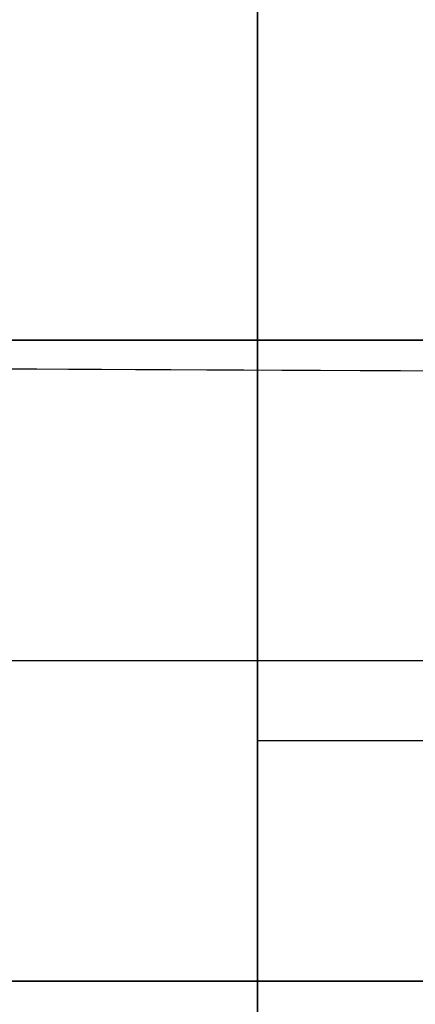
# Model space of a CAD drawing. Header units: millimetres. Extents: x -267 to 897, y -4167 to -3150.
# Tile 146 of 177: x 392.69 to 397.63, y -3525.19 to -3512.9. Entities that reach past the tile are written whole.
import ezdxf

# ---------------------------------------------------------------- set-up
doc = ezdxf.new("R2010")
doc.units = ezdxf.units.MM
doc.layers.add('1', color=7, linetype='Continuous')
doc.layers.add('BLANCO METALICO', color=7, linetype='Continuous', true_color=0xededed)

msp = doc.modelspace()

# ---------------------------------------------------------------- linework, layer by layer
at = {"layer": '1', "color": 29, "true_color": 0x4d342b}
for p, q in [((392.522, -3517.26, 74.449), (392.905, -3517.262, 74.875)), ((392.905, -3517.262, 74.875), (393.303, -3517.264, 75.287)), ((393.303, -3517.264, 75.287), (393.715, -3517.266, 75.685)), ((393.715, -3517.266, 75.685), (394.14, -3517.268, 76.069)), ((394.14, -3517.268, 76.069), (394.578, -3517.27, 76.438)), ((394.578, -3517.27, 76.438), (395.028, -3517.272, 76.792)), ((395.028, -3517.272, 76.792), (395.49, -3517.274, 77.13)), ((395.49, -3517.274, 77.13), (395.964, -3517.276, 77.452)), ((395.964, -3517.276, 77.452), (396.449, -3517.278, 77.757)), ((396.449, -3517.278, 77.757), (396.943, -3517.28, 78.046)), ((396.943, -3517.28, 78.046), (397.448, -3517.283, 78.317)), ((397.448, -3517.283, 78.317), (397.961, -3517.285, 78.571))]:
    msp.add_line(p, q, dxfattribs=at)
at = {"layer": 'BLANCO METALICO'}
for p, q in [((395.664, -3506.903, 256.532), (395.664, -3516.903, 256.532)), ((395.664, -3516.903, 259.532), (395.664, -3508.903, 259.532)), ((338.664, -3516.903, 239.916), (411.864, -3516.903, 239.916)), ((411.864, -3516.903, 239.116), (339.164, -3516.903, 239.116)), ((386.549, -3516.903, 256.532), (395.664, -3516.903, 256.532)), ((395.664, -3516.903, 259.532), (392.549, -3516.903, 259.532)), ((395.664, -3524.903, 259.532), (395.664, -3516.903, 259.532)), ((395.664, -3516.903, 256.532), (395.664, -3526.903, 256.532)), ((400.664, -3516.903, 256.532), (395.664, -3516.903, 256.532)), ((395.664, -3516.903, 259.532), (400.664, -3516.903, 259.532)), ((385.101, -3520.903, 259.532), (395.664, -3520.903, 259.532)), ((395.664, -3520.903, 259.532), (400.664, -3520.903, 259.532)), ((400.664, -3521.903, 256.532), (395.664, -3521.903, 256.532)), ((384.511, -3524.903, 262.032), (395.664, -3524.903, 262.032)), ((384.511, -3524.903, 260.782), (395.664, -3524.903, 260.782)), ((395.664, -3524.903, 259.532), (384.765, -3524.903, 259.532)), ((395.664, -3524.903, 262.032), (395.664, -3524.903, 259.532)), ((395.664, -3526.903, 262.032), (395.664, -3524.903, 262.032)), ((400.664, -3524.903, 262.032), (395.664, -3524.903, 262.032)), ((395.664, -3524.903, 259.532), (400.664, -3524.903, 259.532)), ((395.664, -3524.903, 260.782), (400.664, -3524.903, 260.782))]:
    msp.add_line(p, q, dxfattribs=at)

doc.saveas('drawing.dxf')
